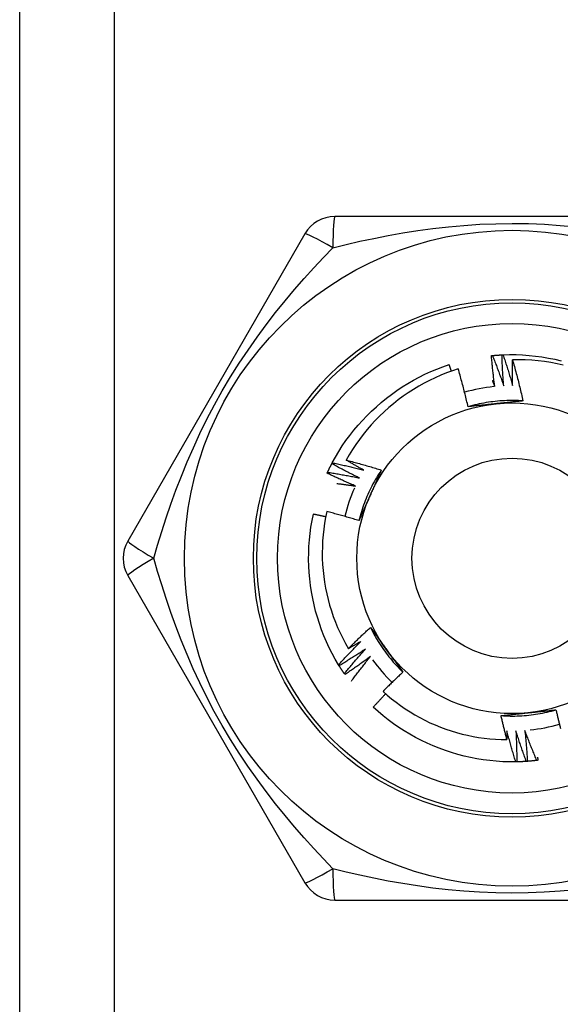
# Model space of a CAD drawing. Header units: inches. Extents: x 7 to 188, y 10 to 101.
# Tile 67 of 154: x 9.844 to 10.152, y 49.623 to 50.184. Entities that reach past the tile are written whole.
import ezdxf

# ---------------------------------------------------------------- set-up
doc = ezdxf.new("R2010")
doc.units = ezdxf.units.IN
doc.header["$MEASUREMENT"] = 0
doc.layers.add('Visible Edges(ANSI)', color=7, linetype='Continuous', lineweight=25)
doc.layers.add('Visible Tangent Edges(ANSI)', color=7, linetype='Continuous', lineweight=25)

msp = doc.modelspace()

# ---------------------------------------------------------------- linework, layer by layer
at = {"layer": 'Visible Edges(ANSI)'}
for p, q in [((9.84357, 27.40479), (9.84357, 72.34967)), ((10.22572, 50.07211), (10.02342, 50.07211)), ((10.00637, 50.06227), (9.90522, 49.88707)), ((10.0217, 49.93115), (10.02198, 49.93168)), ((9.90522, 49.86739), (10.00637, 49.69219)), ((10.0259, 49.81596), (10.02559, 49.81647)), ((10.02922, 49.81092), (10.02887, 49.81141)), ((10.1273, 49.76112), (10.12669, 49.76111)), ((10.02342, 49.68235), (10.22572, 49.68235))]:
    msp.add_line(p, q, dxfattribs=at)
at = {"layer": 'Visible Edges(ANSI)', "flags": 128}
for points in [[(10.11281, 49.99278), (10.11284, 49.99278), (10.11286, 49.99278), (10.11289, 49.99278), (10.11291, 49.99279), (10.11294, 49.99279), (10.11296, 49.99279), (10.11299, 49.99279), (10.11301, 49.9928), (10.11304, 49.9928), (10.11306, 49.9928), (10.11309, 49.9928), (10.11311, 49.99281), (10.11314, 49.99281), (10.11316, 49.99281), (10.11319, 49.99281), (10.11321, 49.99282), (10.11324, 49.99282), (10.11326, 49.99282), (10.11329, 49.99282), (10.11331, 49.99283), (10.11334, 49.99283), (10.11336, 49.99283), (10.11339, 49.99283), (10.11341, 49.99284)], [(10.11471, 49.97516), (10.11462, 49.97589), (10.11452, 49.97663), (10.11443, 49.97736), (10.11434, 49.97809), (10.11425, 49.97882), (10.11416, 49.97956), (10.11407, 49.98029), (10.11399, 49.98102), (10.1139, 49.98175), (10.11382, 49.98249), (10.11374, 49.98322), (10.11366, 49.98396), (10.11358, 49.98469), (10.1135, 49.98542), (10.11343, 49.98616), (10.11335, 49.98689), (10.11328, 49.98763), (10.11321, 49.98836), (10.11314, 49.9891), (10.11307, 49.98983), (10.11301, 49.99057), (10.11294, 49.9913), (10.11288, 49.99204), (10.11281, 49.99278)], [(10.11341, 49.99284), (10.11364, 49.99286), (10.11386, 49.99288), (10.11409, 49.9929), (10.11431, 49.99292), (10.11454, 49.99294), (10.11476, 49.99296), (10.11499, 49.99298), (10.11522, 49.99299), (10.11544, 49.99301), (10.11567, 49.99303), (10.11589, 49.99305), (10.11612, 49.99306), (10.11634, 49.99308), (10.11657, 49.99309), (10.11679, 49.99311), (10.11702, 49.99312), (10.11725, 49.99314), (10.11747, 49.99315), (10.1177, 49.99317), (10.11792, 49.99318), (10.11815, 49.99319), (10.11837, 49.9932), (10.1186, 49.99321), (10.11882, 49.99322)], [(10.11341, 49.99284), (10.1137, 49.99212), (10.11398, 49.99141), (10.11426, 49.99069), (10.11453, 49.98998), (10.11481, 49.98926), (10.11509, 49.98854), (10.11536, 49.98782), (10.11563, 49.98711), (10.11591, 49.98639), (10.11618, 49.98567), (10.11644, 49.98495), (10.11671, 49.98423), (10.11698, 49.98351), (10.11724, 49.98279), (10.1175, 49.98206), (10.11777, 49.98134), (10.11803, 49.98062), (10.11829, 49.9799), (10.11854, 49.97917), (10.1188, 49.97845), (10.11905, 49.97772), (10.11931, 49.977), (10.11956, 49.97627), (10.11981, 49.97554)], [(10.11883, 49.99323), (10.11885, 49.99323), (10.11888, 49.99323), (10.1189, 49.99323), (10.11893, 49.99323), (10.11895, 49.99324), (10.11898, 49.99324), (10.119, 49.99324), (10.11903, 49.99324), (10.11905, 49.99324), (10.11908, 49.99324), (10.1191, 49.99324), (10.11913, 49.99324), (10.11915, 49.99325), (10.11918, 49.99325), (10.1192, 49.99325), (10.11923, 49.99325), (10.11925, 49.99325), (10.11928, 49.99325), (10.1193, 49.99325), (10.11933, 49.99325), (10.11935, 49.99325), (10.11938, 49.99326), (10.1194, 49.99326), (10.11943, 49.99326)], [(10.11981, 49.97554), (10.11975, 49.97628), (10.1197, 49.97701), (10.11964, 49.97775), (10.11959, 49.97849), (10.11954, 49.97922), (10.11949, 49.97996), (10.11944, 49.98069), (10.11939, 49.98143), (10.11934, 49.98217), (10.1193, 49.9829), (10.11926, 49.98364), (10.11921, 49.98438), (10.11917, 49.98511), (10.11913, 49.98585), (10.1191, 49.98659), (10.11906, 49.98733), (10.11903, 49.98806), (10.11899, 49.9888), (10.11896, 49.98954), (10.11893, 49.99028), (10.1189, 49.99102), (10.11888, 49.99175), (10.11885, 49.99249), (10.11883, 49.99323)], [(10.11943, 49.99326), (10.12315, 49.99336), (10.12687, 49.99334), (10.13058, 49.9932), (10.13429, 49.99293), (10.13799, 49.99255), (10.14167, 49.99205), (10.14533, 49.99143), (10.14898, 49.99069), (10.1526, 49.98984)], [(10.11943, 49.99326), (10.11967, 49.99253), (10.11992, 49.9918), (10.12016, 49.99107), (10.1204, 49.99034), (10.12064, 49.98961), (10.12088, 49.98888), (10.12111, 49.98815), (10.12135, 49.98742), (10.12158, 49.98669), (10.12182, 49.98596), (10.12205, 49.98523), (10.12228, 49.98449), (10.1225, 49.98376), (10.12273, 49.98302), (10.12296, 49.98229), (10.12318, 49.98155), (10.1234, 49.98082), (10.12362, 49.98008), (10.12384, 49.97935), (10.12406, 49.97861), (10.12428, 49.97787), (10.12449, 49.97713), (10.12471, 49.9764), (10.12492, 49.97566)], [(10.12492, 49.97566), (10.1249, 49.97627), (10.12489, 49.97689), (10.12487, 49.9775), (10.12486, 49.97812), (10.12485, 49.97873), (10.12484, 49.97935), (10.12483, 49.97996), (10.12482, 49.98058), (10.12481, 49.98119), (10.1248, 49.98181), (10.1248, 49.98242), (10.12479, 49.98304), (10.12479, 49.98366), (10.12478, 49.98427), (10.12478, 49.98489), (10.12478, 49.9855), (10.12478, 49.98612), (10.12478, 49.98673), (10.12478, 49.98735), (10.12479, 49.98796), (10.12479, 49.98858), (10.12479, 49.9892), (10.1248, 49.98981), (10.12481, 49.99043)], [(10.15385, 49.98741), (10.15028, 49.98819), (10.14669, 49.98886), (10.14307, 49.98942), (10.13944, 49.98985), (10.1358, 49.99017), (10.13214, 49.99038), (10.12848, 49.99046), (10.12481, 49.99043)], [(10.12481, 49.99043), (10.12509, 49.98946), (10.12536, 49.98849), (10.12564, 49.98752), (10.12591, 49.98655), (10.12618, 49.98558), (10.12644, 49.9846), (10.1267, 49.98363), (10.12697, 49.98266), (10.12722, 49.98168), (10.12748, 49.98071), (10.12773, 49.97973), (10.12799, 49.97875), (10.12823, 49.97778), (10.12848, 49.9768), (10.12872, 49.97582), (10.12897, 49.97484), (10.1292, 49.97386), (10.12944, 49.97288), (10.12967, 49.9719), (10.1299, 49.97092), (10.13013, 49.96994), (10.13036, 49.96895), (10.13058, 49.96797), (10.1308, 49.96699)], [(10.02198, 49.93168), (10.02378, 49.93494), (10.02569, 49.93813), (10.02769, 49.94126), (10.0298, 49.94432), (10.03201, 49.94731), (10.03431, 49.95023), (10.03671, 49.95308), (10.03919, 49.95585), (10.04176, 49.95853), (10.04441, 49.96114), (10.04714, 49.96366), (10.04996, 49.9661), (10.05284, 49.96845), (10.0558, 49.9707), (10.05882, 49.97286), (10.06192, 49.97493), (10.06507, 49.97689), (10.06829, 49.97876), (10.07156, 49.98052), (10.07489, 49.98218), (10.07827, 49.98372), (10.0817, 49.98516), (10.08517, 49.98648), (10.08869, 49.98769)], [(10.09386, 49.98527), (10.09052, 49.98416), (10.08721, 49.98295), (10.08394, 49.98163), (10.08071, 49.98021), (10.07753, 49.97869), (10.0744, 49.97707), (10.07133, 49.97535), (10.06832, 49.97354), (10.06537, 49.97164), (10.06247, 49.96964), (10.05965, 49.96756), (10.05688, 49.96538), (10.05419, 49.96312), (10.05157, 49.96077), (10.04902, 49.95834), (10.04655, 49.95582), (10.04416, 49.95323), (10.04186, 49.95057), (10.03964, 49.94783), (10.03752, 49.94503), (10.03548, 49.94217), (10.03354, 49.93924), (10.03169, 49.93625), (10.02994, 49.93321)], [(10.08995, 49.98397), (10.0899, 49.98412), (10.08985, 49.98428), (10.0898, 49.98443), (10.08975, 49.98459), (10.08969, 49.98474), (10.08964, 49.9849), (10.08959, 49.98505), (10.08954, 49.98521), (10.08948, 49.98536), (10.08943, 49.98552), (10.08938, 49.98568), (10.08933, 49.98583), (10.08927, 49.98599), (10.08922, 49.98614), (10.08917, 49.9863), (10.08912, 49.98645), (10.08906, 49.98661), (10.08901, 49.98676), (10.08896, 49.98692), (10.0889, 49.98707), (10.08885, 49.98723), (10.0888, 49.98738), (10.08875, 49.98754), (10.08869, 49.98769)], [(10.09949, 49.96364), (10.09928, 49.96454), (10.09907, 49.96545), (10.09885, 49.96636), (10.09864, 49.96727), (10.09842, 49.96817), (10.0982, 49.96908), (10.09798, 49.96998), (10.09775, 49.97089), (10.09753, 49.97179), (10.0973, 49.97269), (10.09707, 49.9736), (10.09683, 49.9745), (10.0966, 49.9754), (10.09636, 49.9763), (10.09612, 49.9772), (10.09588, 49.9781), (10.09563, 49.979), (10.09538, 49.9799), (10.09514, 49.98079), (10.09488, 49.98169), (10.09463, 49.98259), (10.09437, 49.98348), (10.09412, 49.98438), (10.09386, 49.98527)], [(10.11328, 49.97868), (10.11334, 49.97853), (10.1134, 49.97838), (10.11346, 49.97824), (10.11352, 49.97809), (10.11358, 49.97795), (10.11364, 49.9778), (10.1137, 49.97765), (10.11376, 49.97751), (10.11382, 49.97736), (10.11388, 49.97721), (10.11394, 49.97707), (10.114, 49.97692), (10.11406, 49.97678), (10.11412, 49.97663), (10.11418, 49.97648), (10.11424, 49.97634), (10.1143, 49.97619), (10.11436, 49.97604), (10.11442, 49.9759), (10.11448, 49.97575), (10.11454, 49.9756), (10.1146, 49.97546), (10.11466, 49.97531), (10.11471, 49.97516)], [(10.1308, 49.96699), (10.12949, 49.96707), (10.12817, 49.96713), (10.12685, 49.96717), (10.12553, 49.96719), (10.12421, 49.96719), (10.12289, 49.96718), (10.12158, 49.96714), (10.12026, 49.96709), (10.11894, 49.96701), (10.11762, 49.96692), (10.11631, 49.96681), (10.115, 49.96668), (10.11369, 49.96653), (10.11238, 49.96636), (10.11107, 49.96617), (10.10977, 49.96597), (10.10847, 49.96574), (10.10717, 49.9655), (10.10588, 49.96523), (10.10459, 49.96495), (10.10331, 49.96465), (10.10203, 49.96433), (10.10076, 49.96399), (10.09949, 49.96363)], [(10.1308, 49.96699), (10.13016, 49.96691), (10.12952, 49.96684), (10.12888, 49.96677), (10.12824, 49.9667), (10.12759, 49.96663), (10.12695, 49.96656), (10.12631, 49.96649), (10.12567, 49.96642), (10.12502, 49.96636), (10.12438, 49.96629), (10.12373, 49.96622), (10.12309, 49.96615), (10.12244, 49.96608), (10.1218, 49.96601), (10.12115, 49.96594), (10.1205, 49.96587), (10.11986, 49.96581), (10.11921, 49.96574), (10.11856, 49.96567), (10.11791, 49.9656), (10.11726, 49.96553), (10.11661, 49.96546), (10.11596, 49.9654), (10.11531, 49.96533)], [(10.11531, 49.96533), (10.11464, 49.96526), (10.11398, 49.96519), (10.11332, 49.96512), (10.11265, 49.96505), (10.11199, 49.96498), (10.11133, 49.96491), (10.11067, 49.96484), (10.11001, 49.96477), (10.10935, 49.9647), (10.10869, 49.96463), (10.10803, 49.96456), (10.10737, 49.96449), (10.10671, 49.96442), (10.10605, 49.96435), (10.10539, 49.96428), (10.10474, 49.96421), (10.10408, 49.96414), (10.10342, 49.96407), (10.10276, 49.96399), (10.10211, 49.96392), (10.10145, 49.96385), (10.1008, 49.96378), (10.10014, 49.96371), (10.09949, 49.96364)], [(10.02994, 49.93321), (10.03078, 49.93299), (10.03162, 49.93277), (10.03246, 49.93255), (10.0333, 49.93233), (10.03414, 49.93211), (10.03497, 49.93188), (10.03581, 49.93166), (10.03665, 49.93143), (10.03748, 49.9312), (10.03832, 49.93096), (10.03915, 49.93073), (10.03998, 49.93049), (10.04082, 49.93025), (10.04165, 49.93001), (10.04248, 49.92977), (10.04332, 49.92953), (10.04415, 49.92928), (10.04498, 49.92903), (10.04581, 49.92878), (10.04664, 49.92853), (10.04747, 49.92828), (10.0483, 49.92802), (10.04913, 49.92777), (10.04996, 49.92751)], [(10.03994, 49.92748), (10.03952, 49.92771), (10.0391, 49.92795), (10.03868, 49.92818), (10.03826, 49.92842), (10.03784, 49.92865), (10.03742, 49.92888), (10.037, 49.92912), (10.03659, 49.92936), (10.03617, 49.92959), (10.03575, 49.92983), (10.03533, 49.93007), (10.03492, 49.93031), (10.0345, 49.93055), (10.03409, 49.93078), (10.03367, 49.93102), (10.03325, 49.93127), (10.03284, 49.93151), (10.03243, 49.93175), (10.03201, 49.93199), (10.0316, 49.93223), (10.03118, 49.93248), (10.03077, 49.93272), (10.03036, 49.93296), (10.02994, 49.93321)], [(10.01929, 49.92629), (10.01939, 49.92649), (10.01949, 49.9267), (10.01958, 49.9269), (10.01968, 49.9271), (10.01978, 49.92731), (10.01988, 49.92751), (10.01997, 49.92772), (10.02007, 49.92792), (10.02017, 49.92812), (10.02027, 49.92833), (10.02037, 49.92853), (10.02047, 49.92873), (10.02057, 49.92893), (10.02067, 49.92914), (10.02077, 49.92934), (10.02088, 49.92954), (10.02098, 49.92974), (10.02108, 49.92994), (10.02118, 49.93014), (10.02129, 49.93034), (10.02139, 49.93055), (10.0215, 49.93075), (10.0216, 49.93095), (10.02171, 49.93115)], [(10.03744, 49.92302), (10.03678, 49.92335), (10.03612, 49.92367), (10.03545, 49.924), (10.03479, 49.92432), (10.03413, 49.92465), (10.03347, 49.92498), (10.03281, 49.92531), (10.03215, 49.92565), (10.0315, 49.92598), (10.03084, 49.92632), (10.03018, 49.92665), (10.02953, 49.92699), (10.02887, 49.92733), (10.02822, 49.92767), (10.02756, 49.92801), (10.02691, 49.92836), (10.02625, 49.9287), (10.0256, 49.92905), (10.02495, 49.92939), (10.0243, 49.92974), (10.02365, 49.93009), (10.023, 49.93044), (10.02235, 49.9308), (10.0217, 49.93115)], [(10.02198, 49.93168), (10.02273, 49.93153), (10.02349, 49.93137), (10.02424, 49.9312), (10.02499, 49.93104), (10.02574, 49.93088), (10.02649, 49.93071), (10.02724, 49.93054), (10.02799, 49.93038), (10.02873, 49.93021), (10.02948, 49.93004), (10.03023, 49.92986), (10.03098, 49.92969), (10.03173, 49.92951), (10.03248, 49.92933), (10.03322, 49.92916), (10.03397, 49.92898), (10.03472, 49.92879), (10.03546, 49.92861), (10.03621, 49.92843), (10.03696, 49.92824), (10.0377, 49.92805), (10.03845, 49.92786), (10.03919, 49.92767), (10.03994, 49.92748)], [(10.04996, 49.92751), (10.04923, 49.92641), (10.04852, 49.9253), (10.04782, 49.92418), (10.04714, 49.92305), (10.04648, 49.9219), (10.04584, 49.92075), (10.04521, 49.91959), (10.04459, 49.91843), (10.044, 49.91725), (10.04342, 49.91606), (10.04286, 49.91487), (10.04232, 49.91367), (10.04179, 49.91246), (10.04128, 49.91124), (10.04079, 49.91001), (10.04032, 49.90878), (10.03987, 49.90754), (10.03943, 49.9063), (10.03901, 49.90505), (10.03861, 49.90379), (10.03823, 49.90253), (10.03787, 49.90126), (10.03752, 49.89999), (10.0372, 49.89871)], [(10.04996, 49.92751), (10.0497, 49.92692), (10.04944, 49.92633), (10.04918, 49.92574), (10.04892, 49.92514), (10.04866, 49.92455), (10.04839, 49.92396), (10.04813, 49.92337), (10.04787, 49.92278), (10.04761, 49.92219), (10.04735, 49.92159), (10.04709, 49.921), (10.04682, 49.92041), (10.04656, 49.91982), (10.0463, 49.91922), (10.04603, 49.91863), (10.04577, 49.91803), (10.0455, 49.91744), (10.04524, 49.91684), (10.04497, 49.91625), (10.04471, 49.91565), (10.04444, 49.91505), (10.04418, 49.91446), (10.04391, 49.91386), (10.04364, 49.91326)], [(10.01904, 49.92574), (10.01905, 49.92576), (10.01906, 49.92578), (10.01907, 49.92581), (10.01908, 49.92583), (10.01909, 49.92585), (10.0191, 49.92588), (10.01911, 49.9259), (10.01913, 49.92592), (10.01914, 49.92594), (10.01915, 49.92597), (10.01916, 49.92599), (10.01917, 49.92601), (10.01918, 49.92603), (10.01919, 49.92606), (10.0192, 49.92608), (10.01921, 49.9261), (10.01922, 49.92613), (10.01923, 49.92615), (10.01924, 49.92617), (10.01925, 49.92619), (10.01926, 49.92622), (10.01927, 49.92624), (10.01928, 49.92626), (10.01929, 49.92629)], [(10.03518, 49.91844), (10.0345, 49.91873), (10.03382, 49.91902), (10.03315, 49.91931), (10.03247, 49.9196), (10.03179, 49.9199), (10.03112, 49.92019), (10.03044, 49.92049), (10.02977, 49.92079), (10.02909, 49.92109), (10.02842, 49.92139), (10.02774, 49.92169), (10.02707, 49.92199), (10.0264, 49.9223), (10.02573, 49.9226), (10.02506, 49.92291), (10.02439, 49.92322), (10.02372, 49.92353), (10.02305, 49.92384), (10.02238, 49.92415), (10.02171, 49.92447), (10.02104, 49.92478), (10.02037, 49.9251), (10.01971, 49.92542), (10.01904, 49.92574)], [(10.01929, 49.92629), (10.02005, 49.92617), (10.02081, 49.92605), (10.02157, 49.92592), (10.02233, 49.9258), (10.02309, 49.92568), (10.02384, 49.92555), (10.0246, 49.92542), (10.02536, 49.92529), (10.02611, 49.92516), (10.02687, 49.92503), (10.02763, 49.92489), (10.02838, 49.92476), (10.02914, 49.92462), (10.0299, 49.92448), (10.03065, 49.92435), (10.03141, 49.9242), (10.03216, 49.92406), (10.03292, 49.92392), (10.03367, 49.92377), (10.03443, 49.92362), (10.03518, 49.92348), (10.03593, 49.92333), (10.03669, 49.92318), (10.03744, 49.92302)], [(10.02459, 49.91988), (10.02504, 49.91983), (10.02548, 49.91977), (10.02592, 49.91972), (10.02636, 49.91966), (10.0268, 49.91961), (10.02724, 49.91955), (10.02768, 49.91949), (10.02813, 49.91943), (10.02857, 49.91938), (10.02901, 49.91932), (10.02945, 49.91926), (10.02989, 49.9192), (10.03033, 49.91914), (10.03077, 49.91908), (10.03121, 49.91901), (10.03166, 49.91895), (10.0321, 49.91889), (10.03254, 49.91883), (10.03298, 49.91876), (10.03342, 49.9187), (10.03386, 49.91863), (10.0343, 49.91857), (10.03474, 49.9185), (10.03518, 49.91844)], [(10.04364, 49.91326), (10.04337, 49.91265), (10.0431, 49.91204), (10.04283, 49.91143), (10.04256, 49.91082), (10.04229, 49.91021), (10.04202, 49.9096), (10.04175, 49.909), (10.04148, 49.90839), (10.04121, 49.90778), (10.04094, 49.90718), (10.04067, 49.90657), (10.0404, 49.90596), (10.04013, 49.90536), (10.03986, 49.90475), (10.03959, 49.90415), (10.03933, 49.90354), (10.03906, 49.90294), (10.03879, 49.90233), (10.03853, 49.90173), (10.03826, 49.90113), (10.03799, 49.90052), (10.03773, 49.89992), (10.03746, 49.89932), (10.0372, 49.89871)], [(10.02559, 49.81647), (10.0237, 49.81967), (10.02191, 49.82293), (10.02023, 49.82625), (10.01867, 49.82962), (10.01721, 49.83304), (10.01586, 49.83651), (10.01463, 49.84001), (10.0135, 49.84356), (10.01249, 49.84714), (10.01159, 49.85074), (10.0108, 49.85438), (10.01013, 49.85804), (10.00957, 49.86171), (10.00913, 49.86541), (10.0088, 49.86911), (10.00859, 49.87282), (10.0085, 49.87654), (10.00852, 49.88026), (10.00867, 49.88397), (10.00893, 49.88768), (10.00931, 49.89138), (10.00981, 49.89506), (10.01044, 49.89873), (10.01118, 49.90237)], [(10.01821, 49.90087), (10.01792, 49.90094), (10.01762, 49.901), (10.01733, 49.90107), (10.01704, 49.90113), (10.01675, 49.9012), (10.01646, 49.90126), (10.01616, 49.90132), (10.01587, 49.90139), (10.01558, 49.90145), (10.01528, 49.90151), (10.01499, 49.90158), (10.0147, 49.90164), (10.01441, 49.9017), (10.01411, 49.90176), (10.01382, 49.90183), (10.01353, 49.90189), (10.01323, 49.90195), (10.01294, 49.90201), (10.01265, 49.90207), (10.01235, 49.90213), (10.01206, 49.90219), (10.01177, 49.90225), (10.01147, 49.90231), (10.01118, 49.90237)], [(10.01883, 49.90386), (10.01815, 49.90056), (10.01757, 49.89724), (10.0171, 49.8939), (10.01673, 49.89054), (10.01647, 49.88718), (10.01631, 49.8838), (10.01625, 49.88042), (10.0163, 49.87703), (10.01646, 49.87365), (10.01672, 49.87029), (10.01709, 49.86693), (10.01756, 49.86359), (10.01814, 49.86027), (10.01881, 49.85697), (10.0196, 49.85369), (10.02048, 49.85043), (10.02147, 49.84721), (10.02256, 49.84401), (10.02375, 49.84084), (10.02504, 49.83772), (10.02643, 49.83463), (10.02791, 49.8316), (10.02949, 49.82861), (10.03116, 49.82568)], [(10.0372, 49.89871), (10.03644, 49.89895), (10.03568, 49.89918), (10.03492, 49.89941), (10.03415, 49.89964), (10.03339, 49.89986), (10.03263, 49.90009), (10.03187, 49.90031), (10.0311, 49.90053), (10.03034, 49.90076), (10.02957, 49.90097), (10.02881, 49.90119), (10.02804, 49.90141), (10.02728, 49.90162), (10.02651, 49.90183), (10.02575, 49.90204), (10.02498, 49.90225), (10.02421, 49.90246), (10.02344, 49.90266), (10.02268, 49.90287), (10.02191, 49.90307), (10.02114, 49.90327), (10.02037, 49.90347), (10.0196, 49.90367), (10.01883, 49.90386)], [(10.03116, 49.82568), (10.03167, 49.8262), (10.03218, 49.82671), (10.0327, 49.82722), (10.03321, 49.82773), (10.03373, 49.82824), (10.03425, 49.82875), (10.03476, 49.82926), (10.03528, 49.82977), (10.0358, 49.83027), (10.03633, 49.83078), (10.03685, 49.83128), (10.03737, 49.83179), (10.03789, 49.83229), (10.03842, 49.83279), (10.03894, 49.83329), (10.03947, 49.83379), (10.04, 49.83429), (10.04053, 49.83479), (10.04106, 49.83528), (10.04159, 49.83578), (10.04212, 49.83627), (10.04265, 49.83677), (10.04319, 49.83726), (10.04372, 49.83775)], [(10.04372, 49.83775), (10.0441, 49.83723), (10.04448, 49.83671), (10.04487, 49.83619), (10.04525, 49.83567), (10.04563, 49.83515), (10.04601, 49.83463), (10.04639, 49.83411), (10.04677, 49.83358), (10.04716, 49.83306), (10.04754, 49.83254), (10.04792, 49.83201), (10.0483, 49.83149), (10.04868, 49.83097), (10.04907, 49.83044), (10.04945, 49.82991), (10.04983, 49.82939), (10.05021, 49.82886), (10.0506, 49.82834), (10.05098, 49.82781), (10.05136, 49.82728), (10.05175, 49.82675), (10.05213, 49.82622), (10.05252, 49.82569), (10.0529, 49.82516)], [(10.04372, 49.83775), (10.04431, 49.83657), (10.04492, 49.8354), (10.04554, 49.83424), (10.04618, 49.83309), (10.04684, 49.83194), (10.04751, 49.83081), (10.0482, 49.82968), (10.04891, 49.82857), (10.04963, 49.82746), (10.05037, 49.82637), (10.05112, 49.82529), (10.05189, 49.82422), (10.05267, 49.82316), (10.05347, 49.82211), (10.05429, 49.82107), (10.05512, 49.82005), (10.05596, 49.81903), (10.05682, 49.81803), (10.0577, 49.81705), (10.05859, 49.81607), (10.05949, 49.81511), (10.06041, 49.81416), (10.06134, 49.81323), (10.06228, 49.81231)], [(10.02559, 49.81647), (10.02611, 49.81704), (10.02662, 49.8176), (10.02714, 49.81817), (10.02767, 49.81873), (10.02819, 49.8193), (10.02871, 49.81986), (10.02924, 49.82042), (10.02976, 49.82098), (10.03029, 49.82154), (10.03081, 49.8221), (10.03134, 49.82265), (10.03187, 49.82321), (10.0324, 49.82377), (10.03294, 49.82432), (10.03347, 49.82487), (10.034, 49.82543), (10.03454, 49.82598), (10.03508, 49.82653), (10.03561, 49.82708), (10.03615, 49.82762), (10.03669, 49.82817), (10.03723, 49.82872), (10.03778, 49.82926), (10.03832, 49.82981)], [(10.03832, 49.82981), (10.03802, 49.82963), (10.03773, 49.82946), (10.03743, 49.82928), (10.03713, 49.82911), (10.03683, 49.82894), (10.03654, 49.82876), (10.03624, 49.82859), (10.03594, 49.82842), (10.03564, 49.82824), (10.03535, 49.82807), (10.03505, 49.8279), (10.03475, 49.82773), (10.03445, 49.82755), (10.03415, 49.82738), (10.03385, 49.82721), (10.03355, 49.82704), (10.03326, 49.82687), (10.03296, 49.8267), (10.03266, 49.82653), (10.03236, 49.82636), (10.03206, 49.82619), (10.03176, 49.82602), (10.03146, 49.82585), (10.03116, 49.82568)], [(10.0409, 49.82539), (10.04028, 49.82499), (10.03966, 49.82458), (10.03905, 49.82418), (10.03843, 49.82377), (10.03781, 49.82337), (10.03719, 49.82297), (10.03657, 49.82257), (10.03595, 49.82217), (10.03533, 49.82177), (10.03471, 49.82138), (10.03408, 49.82098), (10.03346, 49.82059), (10.03283, 49.8202), (10.03221, 49.8198), (10.03158, 49.81941), (10.03095, 49.81903), (10.03033, 49.81864), (10.0297, 49.81825), (10.02907, 49.81787), (10.02844, 49.81748), (10.0278, 49.8171), (10.02717, 49.81672), (10.02654, 49.81634), (10.0259, 49.81596)], [(10.02887, 49.81141), (10.02936, 49.81201), (10.02985, 49.8126), (10.03034, 49.81319), (10.03083, 49.81378), (10.03132, 49.81437), (10.03182, 49.81496), (10.03231, 49.81555), (10.03281, 49.81613), (10.0333, 49.81672), (10.0338, 49.8173), (10.0343, 49.81789), (10.0348, 49.81847), (10.0353, 49.81905), (10.03581, 49.81963), (10.03631, 49.82022), (10.03682, 49.82079), (10.03732, 49.82137), (10.03783, 49.82195), (10.03834, 49.82253), (10.03885, 49.8231), (10.03936, 49.82368), (10.03987, 49.82425), (10.04038, 49.82482), (10.0409, 49.82539)], [(10.0437, 49.82112), (10.04311, 49.82068), (10.04251, 49.82025), (10.04192, 49.81981), (10.04132, 49.81937), (10.04072, 49.81894), (10.04013, 49.81851), (10.03953, 49.81808), (10.03893, 49.81765), (10.03833, 49.81722), (10.03773, 49.81679), (10.03712, 49.81636), (10.03652, 49.81594), (10.03592, 49.81551), (10.03531, 49.81509), (10.03471, 49.81467), (10.0341, 49.81424), (10.03349, 49.81382), (10.03289, 49.81341), (10.03228, 49.81299), (10.03167, 49.81257), (10.03106, 49.81216), (10.03044, 49.81174), (10.02983, 49.81133), (10.02922, 49.81092)], [(10.03294, 49.80723), (10.03337, 49.80782), (10.03381, 49.80841), (10.03425, 49.809), (10.03469, 49.80958), (10.03513, 49.81016), (10.03557, 49.81075), (10.03601, 49.81133), (10.03645, 49.81191), (10.0369, 49.8125), (10.03734, 49.81308), (10.03779, 49.81366), (10.03824, 49.81424), (10.03869, 49.81481), (10.03914, 49.81539), (10.03959, 49.81597), (10.04004, 49.81654), (10.0405, 49.81712), (10.04095, 49.81769), (10.04141, 49.81827), (10.04186, 49.81884), (10.04232, 49.81941), (10.04278, 49.81998), (10.04324, 49.82055), (10.0437, 49.82112)], [(10.0529, 49.82516), (10.0533, 49.82462), (10.05369, 49.82408), (10.05408, 49.82354), (10.05447, 49.823), (10.05486, 49.82246), (10.05526, 49.82193), (10.05565, 49.82139), (10.05604, 49.82085), (10.05643, 49.82031), (10.05682, 49.81978), (10.05721, 49.81924), (10.0576, 49.8187), (10.05799, 49.81817), (10.05838, 49.81763), (10.05877, 49.8171), (10.05916, 49.81657), (10.05955, 49.81603), (10.05994, 49.8155), (10.06033, 49.81497), (10.06072, 49.81443), (10.06111, 49.8139), (10.0615, 49.81337), (10.06189, 49.81284), (10.06228, 49.81231)], [(10.02887, 49.81141), (10.02875, 49.8116), (10.02862, 49.81179), (10.02849, 49.81197), (10.02837, 49.81216), (10.02824, 49.81235), (10.02811, 49.81254), (10.02799, 49.81272), (10.02786, 49.81291), (10.02774, 49.8131), (10.02761, 49.81329), (10.02749, 49.81348), (10.02736, 49.81367), (10.02724, 49.81386), (10.02712, 49.81405), (10.027, 49.81424), (10.02687, 49.81443), (10.02675, 49.81462), (10.02663, 49.81481), (10.02651, 49.815), (10.02639, 49.81519), (10.02627, 49.81538), (10.02615, 49.81557), (10.02603, 49.81577), (10.02591, 49.81596)], [(10.06228, 49.81231), (10.0618, 49.81186), (10.06132, 49.81141), (10.06083, 49.81096), (10.06035, 49.81051), (10.05988, 49.81006), (10.0594, 49.8096), (10.05892, 49.80915), (10.05844, 49.8087), (10.05797, 49.80824), (10.05749, 49.80779), (10.05702, 49.80733), (10.05655, 49.80687), (10.05607, 49.80641), (10.0556, 49.80595), (10.05513, 49.80549), (10.05466, 49.80503), (10.05419, 49.80457), (10.05372, 49.80411), (10.05326, 49.80364), (10.05279, 49.80318), (10.05232, 49.80272), (10.05186, 49.80225), (10.05139, 49.80178), (10.05093, 49.80132)], [(10.05245, 49.79995), (10.05216, 49.79963), (10.05186, 49.79932), (10.05156, 49.799), (10.05126, 49.79869), (10.05096, 49.79837), (10.05066, 49.79805), (10.05036, 49.79774), (10.05007, 49.79742), (10.04977, 49.7971), (10.04947, 49.79678), (10.04918, 49.79646), (10.04888, 49.79614), (10.04859, 49.79582), (10.04829, 49.7955), (10.048, 49.79518), (10.0477, 49.79486), (10.04741, 49.79454), (10.04712, 49.79422), (10.04682, 49.7939), (10.04653, 49.79358), (10.04624, 49.79326), (10.04594, 49.79293), (10.04565, 49.79261), (10.04536, 49.79229)], [(10.05093, 49.80132), (10.05335, 49.79917), (10.05584, 49.7971), (10.05838, 49.79511), (10.06099, 49.79319), (10.06365, 49.79136), (10.06637, 49.78962), (10.06913, 49.78795), (10.07196, 49.78637), (10.07483, 49.78488), (10.07774, 49.78347), (10.08071, 49.78216), (10.08371, 49.78093), (10.08675, 49.77981), (10.08981, 49.77877), (10.09291, 49.77784), (10.09603, 49.777), (10.09917, 49.77626), (10.10233, 49.77561), (10.10552, 49.77507), (10.10872, 49.77462), (10.11193, 49.77427), (10.11516, 49.77403), (10.11839, 49.77388), (10.12163, 49.77383)], [(10.12669, 49.76111), (10.12297, 49.7611), (10.11926, 49.76122), (10.11555, 49.76146), (10.11185, 49.76182), (10.10816, 49.7623), (10.10449, 49.7629), (10.10084, 49.76361), (10.09722, 49.76444), (10.09362, 49.76538), (10.09006, 49.76644), (10.08652, 49.76761), (10.08303, 49.76888), (10.07958, 49.77027), (10.07617, 49.77176), (10.07281, 49.77336), (10.06951, 49.77506), (10.06626, 49.77687), (10.06307, 49.77878), (10.05994, 49.78079), (10.05688, 49.78289), (10.05389, 49.7851), (10.05097, 49.7874), (10.04812, 49.7898), (10.04536, 49.79229)], [(10.11833, 49.78748), (10.11965, 49.7874), (10.12097, 49.78733), (10.12228, 49.78729), (10.1236, 49.78727), (10.12492, 49.78727), (10.12624, 49.78728), (10.12756, 49.78732), (10.12888, 49.78737), (10.1302, 49.78745), (10.13151, 49.78754), (10.13283, 49.78765), (10.13414, 49.78778), (10.13545, 49.78793), (10.13676, 49.7881), (10.13806, 49.78829), (10.13937, 49.78849), (10.14067, 49.78872), (10.14196, 49.78896), (10.14325, 49.78923), (10.14454, 49.78951), (10.14583, 49.78981), (10.14711, 49.79013), (10.14838, 49.79047), (10.14965, 49.79083)], [(10.11833, 49.78748), (10.11897, 49.78755), (10.11961, 49.78762), (10.12026, 49.78769), (10.1209, 49.78776), (10.12154, 49.78783), (10.12218, 49.7879), (10.12283, 49.78797), (10.12347, 49.78804), (10.12411, 49.7881), (10.12476, 49.78817), (10.1254, 49.78824), (10.12605, 49.78831), (10.12669, 49.78838), (10.12734, 49.78845), (10.12798, 49.78852), (10.12863, 49.78859), (10.12928, 49.78865), (10.12993, 49.78872), (10.13058, 49.78879), (10.13122, 49.78886), (10.13187, 49.78893), (10.13252, 49.789), (10.13318, 49.78906), (10.13383, 49.78913)], [(10.12163, 49.77383), (10.12149, 49.7744), (10.12134, 49.77497), (10.1212, 49.77553), (10.12105, 49.7761), (10.12091, 49.77667), (10.12076, 49.77723), (10.12062, 49.7778), (10.12048, 49.77837), (10.12034, 49.77893), (10.1202, 49.7795), (10.12006, 49.78007), (10.11992, 49.78064), (10.11979, 49.78121), (10.11965, 49.78178), (10.11951, 49.78235), (10.11938, 49.78291), (10.11924, 49.78348), (10.11911, 49.78405), (10.11898, 49.78462), (10.11885, 49.78519), (10.11872, 49.78576), (10.11859, 49.78633), (10.11846, 49.7869), (10.11833, 49.78748)], [(10.13383, 49.78913), (10.13449, 49.7892), (10.13516, 49.78927), (10.13582, 49.78934), (10.13648, 49.78941), (10.13715, 49.78948), (10.13781, 49.78955), (10.13847, 49.78962), (10.13913, 49.78969), (10.13979, 49.78976), (10.14045, 49.78983), (10.14111, 49.7899), (10.14177, 49.78997), (10.14243, 49.79004), (10.14309, 49.79011), (10.14374, 49.79018), (10.1444, 49.79025), (10.14506, 49.79032), (10.14571, 49.79039), (10.14637, 49.79047), (10.14703, 49.79054), (10.14768, 49.79061), (10.14834, 49.79068), (10.14899, 49.79075), (10.14965, 49.79083)], [(10.14965, 49.79083), (10.14977, 49.79032), (10.14988, 49.78981), (10.15, 49.7893), (10.15012, 49.78879), (10.15024, 49.78828), (10.15036, 49.78778), (10.15048, 49.78727), (10.1506, 49.78676), (10.15072, 49.78625), (10.15085, 49.78575), (10.15097, 49.78524), (10.15109, 49.78473), (10.15122, 49.78423), (10.15134, 49.78372), (10.15147, 49.78322), (10.1516, 49.78271), (10.15173, 49.7822), (10.15185, 49.7817), (10.15198, 49.78119), (10.15211, 49.78069), (10.15224, 49.78018)], [(10.12166, 49.77885), (10.12166, 49.77864), (10.12166, 49.77843), (10.12166, 49.77822), (10.12166, 49.77801), (10.12166, 49.7778), (10.12166, 49.77759), (10.12166, 49.77738), (10.12166, 49.77718), (10.12166, 49.77697), (10.12166, 49.77676), (10.12166, 49.77655), (10.12166, 49.77634), (10.12165, 49.77613), (10.12165, 49.77592), (10.12165, 49.77571), (10.12165, 49.77551), (10.12165, 49.7753), (10.12165, 49.77509), (10.12165, 49.77488), (10.12164, 49.77467), (10.12164, 49.77446), (10.12164, 49.77425), (10.12164, 49.77404), (10.12163, 49.77383)], [(10.12669, 49.76111), (10.12647, 49.76184), (10.12624, 49.76258), (10.12602, 49.76331), (10.1258, 49.76405), (10.12558, 49.76478), (10.12536, 49.76552), (10.12514, 49.76625), (10.12493, 49.76699), (10.12471, 49.76773), (10.1245, 49.76847), (10.12429, 49.76921), (10.12408, 49.76994), (10.12387, 49.77068), (10.12366, 49.77142), (10.12345, 49.77216), (10.12325, 49.7729), (10.12304, 49.77365), (10.12284, 49.77439), (10.12264, 49.77513), (10.12244, 49.77587), (10.12225, 49.77661), (10.12205, 49.77736), (10.12185, 49.7781), (10.12166, 49.77885)], [(10.12677, 49.77883), (10.12681, 49.77809), (10.12685, 49.77735), (10.12688, 49.77662), (10.12692, 49.77588), (10.12695, 49.77514), (10.12698, 49.77441), (10.12701, 49.77367), (10.12704, 49.77293), (10.12707, 49.77219), (10.12709, 49.77146), (10.12712, 49.77072), (10.12714, 49.76998), (10.12716, 49.76924), (10.12718, 49.7685), (10.1272, 49.76777), (10.12721, 49.76703), (10.12723, 49.76629), (10.12724, 49.76555), (10.12726, 49.76481), (10.12727, 49.76407), (10.12728, 49.76334), (10.12728, 49.7626), (10.12729, 49.76186), (10.1273, 49.76112)], [(10.13272, 49.76137), (10.13245, 49.7621), (10.13219, 49.76282), (10.13193, 49.76354), (10.13167, 49.76426), (10.13141, 49.76499), (10.13116, 49.76571), (10.1309, 49.76643), (10.13065, 49.76716), (10.13039, 49.76788), (10.13014, 49.76861), (10.12989, 49.76934), (10.12964, 49.77006), (10.1294, 49.77079), (10.12915, 49.77152), (10.12891, 49.77225), (10.12866, 49.77298), (10.12842, 49.77371), (10.12818, 49.77444), (10.12794, 49.77517), (10.12771, 49.7759), (10.12747, 49.77663), (10.12724, 49.77736), (10.127, 49.77809), (10.12677, 49.77883)], [(10.13188, 49.77907), (10.13195, 49.77834), (10.13203, 49.77761), (10.1321, 49.77687), (10.13217, 49.77614), (10.13225, 49.7754), (10.13231, 49.77467), (10.13238, 49.77393), (10.13245, 49.7732), (10.13251, 49.77246), (10.13258, 49.77173), (10.13264, 49.77099), (10.1327, 49.77026), (10.13276, 49.76952), (10.13282, 49.76879), (10.13288, 49.76805), (10.13293, 49.76731), (10.13298, 49.76658), (10.13304, 49.76584), (10.13309, 49.7651), (10.13314, 49.76437), (10.13318, 49.76363), (10.13323, 49.76289), (10.13328, 49.76216), (10.13332, 49.76142)], [(10.13872, 49.76195), (10.13842, 49.76266), (10.13812, 49.76337), (10.13782, 49.76408), (10.13752, 49.76478), (10.13723, 49.76549), (10.13694, 49.7662), (10.13664, 49.76691), (10.13635, 49.76762), (10.13606, 49.76833), (10.13577, 49.76905), (10.13549, 49.76976), (10.1352, 49.77047), (10.13492, 49.77119), (10.13463, 49.7719), (10.13435, 49.77261), (10.13407, 49.77333), (10.13379, 49.77405), (10.13351, 49.77476), (10.13324, 49.77548), (10.13296, 49.7762), (10.13269, 49.77692), (10.13242, 49.77764), (10.13215, 49.77835), (10.13188, 49.77907)], [(10.13272, 49.76137), (10.13249, 49.76136), (10.13227, 49.76134), (10.13204, 49.76133), (10.13181, 49.76132), (10.13159, 49.7613), (10.13136, 49.76129), (10.13114, 49.76127), (10.13091, 49.76126), (10.13069, 49.76125), (10.13046, 49.76124), (10.13023, 49.76123), (10.13001, 49.76122), (10.12978, 49.76121), (10.12956, 49.7612), (10.12933, 49.76119), (10.12911, 49.76118), (10.12888, 49.76117), (10.12865, 49.76116), (10.12843, 49.76116), (10.1282, 49.76115), (10.12798, 49.76114), (10.12775, 49.76114), (10.12752, 49.76113), (10.1273, 49.76113)], [(10.13332, 49.76142), (10.13329, 49.76142), (10.13327, 49.76141), (10.13324, 49.76141), (10.13322, 49.76141), (10.13319, 49.76141), (10.13317, 49.76141), (10.13314, 49.76141), (10.13312, 49.7614), (10.13309, 49.7614), (10.13307, 49.7614), (10.13304, 49.7614), (10.13302, 49.7614), (10.13299, 49.76139), (10.13297, 49.76139), (10.13294, 49.76139), (10.13292, 49.76139), (10.13289, 49.76139), (10.13287, 49.76139), (10.13284, 49.76138), (10.13282, 49.76138), (10.13279, 49.76138), (10.13277, 49.76138), (10.13274, 49.76138), (10.13272, 49.76137)], [(10.13872, 49.76195), (10.1385, 49.76193), (10.13827, 49.7619), (10.13805, 49.76187), (10.13782, 49.76185), (10.1376, 49.76182), (10.13737, 49.7618), (10.13715, 49.76177), (10.13692, 49.76175), (10.1367, 49.76172), (10.13647, 49.7617), (10.13625, 49.76168), (10.13602, 49.76166), (10.1358, 49.76163), (10.13557, 49.76161), (10.13535, 49.76159), (10.13512, 49.76157), (10.1349, 49.76155), (10.13467, 49.76153), (10.13445, 49.76151), (10.13422, 49.76149), (10.134, 49.76148), (10.13377, 49.76146), (10.13355, 49.76144), (10.13332, 49.76142)], [(10.13932, 49.76203), (10.13929, 49.76203), (10.13927, 49.76202), (10.13924, 49.76202), (10.13922, 49.76202), (10.13919, 49.76201), (10.13917, 49.76201), (10.13914, 49.76201), (10.13912, 49.762), (10.13909, 49.762), (10.13907, 49.762), (10.13904, 49.76199), (10.13902, 49.76199), (10.13899, 49.76199), (10.13897, 49.76198), (10.13894, 49.76198), (10.13892, 49.76198), (10.13889, 49.76198), (10.13887, 49.76197), (10.13884, 49.76197), (10.13882, 49.76197), (10.13879, 49.76196), (10.13877, 49.76196), (10.13874, 49.76196), (10.13872, 49.76195)], [(10.13912, 49.7638), (10.13913, 49.76372), (10.13914, 49.76365), (10.13914, 49.76358), (10.13915, 49.7635), (10.13916, 49.76343), (10.13917, 49.76336), (10.13918, 49.76328), (10.13919, 49.76321), (10.13919, 49.76313), (10.1392, 49.76306), (10.13921, 49.76299), (10.13922, 49.76291), (10.13923, 49.76284), (10.13924, 49.76277), (10.13924, 49.76269), (10.13925, 49.76262), (10.13926, 49.76255), (10.13927, 49.76247), (10.13928, 49.7624), (10.13929, 49.76232), (10.13929, 49.76225), (10.1393, 49.76218), (10.13931, 49.7621), (10.13932, 49.76203)]]:
    msp.add_lwpolyline(points, dxfattribs=at)
at = {"layer": 'Visible Edges(ANSI)'}
for radius in [0.18701, 0.13386, 0.08858]:
    msp.add_circle((10.12457, 49.87723), radius, dxfattribs=at)
for centre, radius, start, end in [((10.02342, 50.05243), 0.01969, 90, 150), ((10.12457, 49.87723), 0.09843, 96.0181, 105.9569), ((10.12457, 49.87723), 0.09843, 156.0181, 165.9569), ((9.92227, 49.87723), 0.01969, 150, 210), ((10.12457, 49.87723), 0.09843, 216.0181, 225.9569), ((10.12457, 49.87723), 0.09843, 276.0181, 285.9569), ((10.02342, 49.70203), 0.01969, 210, 270)]:
    msp.add_arc(centre, radius, start, end, dxfattribs=at)
at = {"layer": 'Visible Tangent Edges(ANSI)'}
msp.add_line((9.89742, 72.34967), (9.89742, 27.40479), dxfattribs=at)
at = {"layer": 'Visible Tangent Edges(ANSI)', "flags": 128}
for points in [[(10.02232, 50.05433), (10.02994, 50.05618), (10.03776, 50.05797), (10.04576, 50.05967), (10.05394, 50.06126), (10.06228, 50.06274), (10.07079, 50.06407), (10.07944, 50.06525), (10.08823, 50.06625), (10.09715, 50.06706), (10.10619, 50.06767), (10.11534, 50.06804), (10.12459, 50.06817), (10.13388, 50.06805), (10.14305, 50.06768), (10.1521, 50.06708), (10.16101, 50.06627)], [(9.92007, 49.87723), (9.92228, 49.88476), (9.92464, 49.89242), (9.92717, 49.90021), (9.92988, 49.90809), (9.93278, 49.91606), (9.93588, 49.9241), (9.93919, 49.93218), (9.94272, 49.9403), (9.94647, 49.94843), (9.95047, 49.95656), (9.95472, 49.96467), (9.95923, 49.97274), (9.96397, 49.9807), (9.96887, 49.98845), (9.97391, 49.99598), (9.97907, 50.0033), (9.98433, 50.0104), (9.98967, 50.01729), (9.99507, 50.02397), (10.00051, 50.03044), (10.00598, 50.03672), (10.01145, 50.04279), (10.0169, 50.04866), (10.02232, 50.05433)], [(10.02232, 49.70013), (10.0169, 49.7058), (10.01145, 49.71168), (10.00597, 49.71777), (10.0005, 49.72406), (9.99505, 49.73055), (9.98964, 49.73726), (9.98429, 49.74416), (9.97902, 49.75128), (9.97386, 49.7586), (9.96882, 49.76612), (9.96392, 49.77386), (9.95918, 49.78179), (9.95466, 49.78989), (9.9504, 49.79801), (9.9464, 49.80614), (9.94264, 49.81426), (9.93912, 49.82237), (9.93583, 49.83044), (9.93274, 49.83845), (9.92985, 49.8464), (9.92715, 49.85427), (9.92463, 49.86204), (9.92228, 49.8697), (9.92007, 49.87723)], [(10.16091, 49.68821), (10.15199, 49.6874), (10.14294, 49.68679), (10.13379, 49.68642), (10.12454, 49.68629), (10.11526, 49.68641), (10.10609, 49.68678), (10.09704, 49.68738), (10.08812, 49.68819), (10.07934, 49.6892), (10.07071, 49.69038), (10.06222, 49.69171), (10.0539, 49.69319), (10.04573, 49.69479), (10.03775, 49.69649), (10.02994, 49.69827), (10.02232, 49.70013)]]:
    msp.add_lwpolyline(points, dxfattribs=at)
at = {"layer": 'Visible Tangent Edges(ANSI)'}
for radius in [0.14764, 0.14567, 0.05709]:
    msp.add_circle((10.12457, 49.87723), radius, dxfattribs=at)
for centre, major_axis, start_param, end_param in [((10.02342, 50.05243), (0, 0.01969), 0, 1.474012), ((10.02342, 50.05243), (-0.01705, 0.00984), 4.809173, 6.283185), ((9.92227, 49.87723), (-0.01705, 0.00984), 0, 1.474012), ((9.92227, 49.87723), (-0.01705, -0.00984), 4.809173, 6.283185), ((10.02342, 49.70203), (-0.01705, -0.00984), 0, 1.474012), ((10.02342, 49.70203), (0, -0.01969), 4.809173, 6.283185)]:
    msp.add_ellipse(centre, major_axis=major_axis, ratio=0.056054, start_param=start_param, end_param=end_param, dxfattribs=at)

doc.saveas('drawing.dxf')
